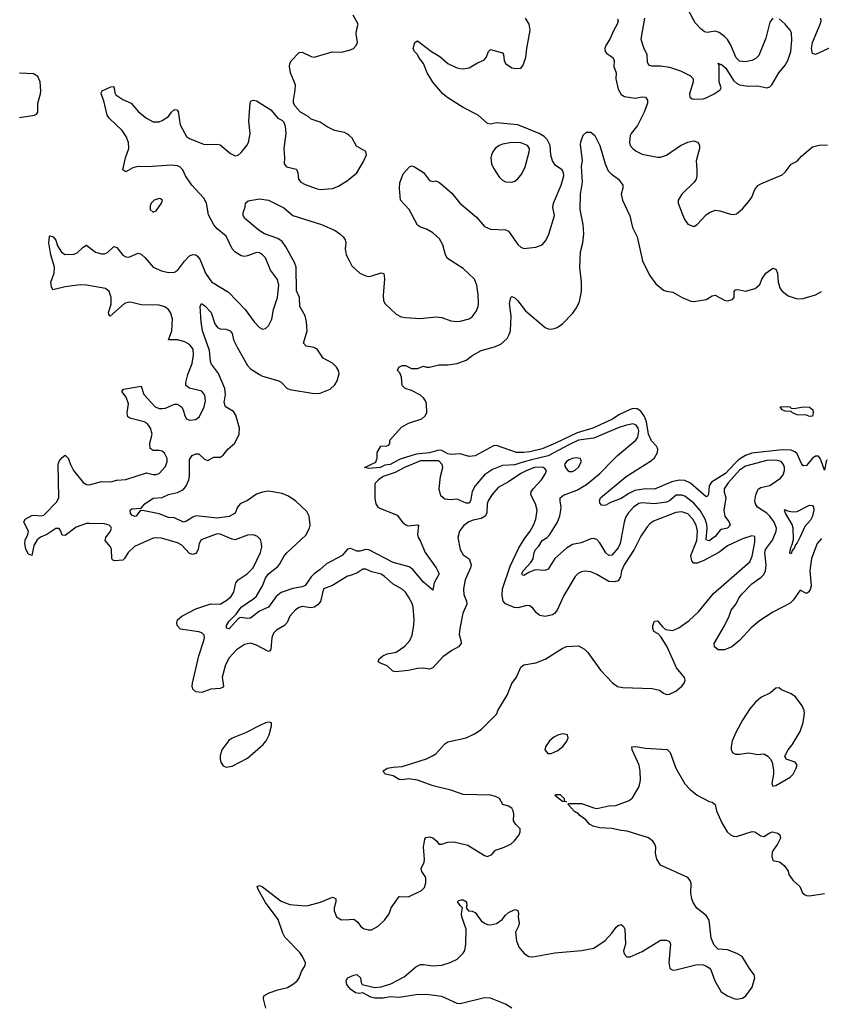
# Model space of a CAD drawing. Header units: inches. Extents: x 1603819 to 1745079, y 385938 to 533966.
# Tile 16 of 256: x 1617831 to 1623108, y 396415 to 402899. Entities that reach past the tile are written whole.
import ezdxf

# ---------------------------------------------------------------- set-up
doc = ezdxf.new("R2010")
doc.units = ezdxf.units.IN
doc.header["$MEASUREMENT"] = 0
for name, color, linetype in [('B6319', 7, 'Continuous'), ('B6329', 7, 'Continuous'), ('B6410', 7, 'Continuous'), ('B6420', 7, 'Continuous')]:
    doc.layers.add(name, color=color, linetype=linetype)

msp = doc.modelspace()

# ---------------------------------------------------------------- linework, layer by layer
at = {"layer": 'B6319', "color": 5}
for points, elevation in [([(1620000, 399236.8), (1619990, 399233.5), (1619890, 399173), (1619832, 399150), (1619811.3, 399068.7), (1619793.5, 399046.5), (1619770, 399031.3), (1619750, 399026.3), (1619690, 399035), (1619670, 399028.7), (1619647, 399013), (1619608.8, 398971.2), (1619591.2, 398930), (1619574.6, 398910), (1619521, 398879), (1619501.6, 398858.4), (1619491.8, 398828.2), (1619485.3, 398754.7), (1619477.8, 398742.2), (1619470, 398738.3), (1619390, 398780.2), (1619350, 398793.6), (1619310, 398784), (1619259.1, 398750), (1619210, 398697.2), (1619186.8, 398650), (1619163.5, 398570), (1619173.7, 398510), (1619170, 398503.7), (1619150, 398494.3), (1619090, 398490.8), (1619030, 398468.1), (1618990, 398472.8), (1618971.4, 398490), (1618966.9, 398510), (1618969.3, 398530), (1619009.8, 398710), (1619043.8, 398810), (1619048.5, 398830), (1619045.8, 398845.8), (1619030, 398860.9), (1619010, 398868.6), (1618890, 398884.7), (1618868.8, 398910), (1618864.8, 398930), (1618870, 398947.3), (1618898.7, 398970), (1618990, 399019.4), (1619090, 399051.9), (1619150, 399050.2), (1619190, 399073.5), (1619221.2, 399098.8), (1619241.6, 399130), (1619254.9, 399190), (1619260.8, 399199.2), (1619270, 399210.1), (1619328.7, 399250), (1619368.1, 399290), (1619415.9, 399390), (1619424.7, 399424.7), (1619423.5, 399450), (1619415.3, 399475.3), (1619396.6, 399496.6), (1619370, 399507.6), (1619330, 399505.4), (1619250, 399474.6), (1619230, 399477.6), (1619151.6, 399511.6), (1619130, 399513.6), (1619026.6, 399473.4), (1619012.7, 399450), (1619006, 399410), (1618996.1, 399390), (1618990, 399383.4), (1618970, 399378.1), (1618950, 399384.7), (1618898.1, 399438.1), (1618870, 399454.7), (1618764.2, 399484.2), (1618730, 399487.5), (1618710, 399484.7), (1618586.9, 399430), (1618546.2, 399390), (1618521.3, 399350), (1618510, 399340.3), (1618454.9, 399334.9), (1618441.4, 399341.4), (1618437.2, 399350), (1618434.6, 399410), (1618428.4, 399428.4), (1618394.4, 399470), (1618397.7, 399490), (1618429.8, 399530), (1618435, 399550), (1618430, 399559.7), (1618420.5, 399570), (1618390, 399578.5), (1618290, 399582.4), (1618270, 399580.7), (1618202.9, 399557.1), (1618130, 399502.9), (1618110, 399504.7), (1618102.9, 399530), (1618090, 399547.4), (1618070, 399549.1), (1618010.3, 399509.7), (1617968.4, 399491.6), (1617946.2, 399473.8), (1617923.1, 399436.9), (1617910, 399369.7), (1617890, 399380.4), (1617871.8, 399411.8), (1617865.2, 399450), (1617867.4, 399472.6), (1617885.6, 399510), (1617889.6, 399530), (1617858.4, 399590), (1617867.6, 399610), (1617910, 399633.5), (1617930, 399637.3), (1617970, 399631.2), (1617990, 399636.1), (1618076.5, 399723.5), (1618088.3, 399751.7), (1618083.7, 399970), (1618090, 399991.8), (1618096.8, 400000)], 380), ([(1618153.9, 400000), (1618164.6, 399970), (1618186.3, 399930), (1618250, 399851.3), (1618270, 399837.7), (1618290, 399836.1), (1618370, 399858), (1618430, 399855.5), (1618470, 399866.7), (1618530, 399870.8), (1618665.2, 399914.8), (1618710, 399903.5), (1618730, 399903.2), (1618750, 399911.4), (1618790, 399955.8), (1618802.4, 399990), (1618801.8, 400000)], 380), ([(1620000, 399414.6), (1619990, 399413.3), (1619954.6, 399370), (1619850, 399315.7), (1619810, 399277.7), (1619769.7, 399250.3), (1619749.4, 399230.6), (1619710, 399173.6), (1619690, 399165), (1619630, 399154.3), (1619553.1, 399126.9), (1619519.7, 399100.3), (1619470, 399029.8), (1619410, 399004.5), (1619350, 398958.3), (1619330, 398956.4), (1619290, 398963.1), (1619280.4, 398959.6), (1619267.7, 398952.3), (1619210, 398888.3), (1619192.9, 398892.9), (1619191.8, 398910), (1619210, 398938.3), (1619256.4, 398983.6), (1619290, 399031.4), (1619373, 399087), (1619390, 399103.6), (1619429, 399171), (1619450, 399221.8), (1619470, 399249.3), (1619530, 399298), (1619544.4, 399315.6), (1619570, 399363.7), (1619590, 399387.6), (1619715.4, 399504.6), (1619738.6, 399550), (1619743.4, 399570), (1619737.5, 399630), (1619721.3, 399661.3), (1619649, 399729), (1619600.9, 399760.9), (1619559, 399779), (1619470, 399795.3), (1619430, 399788.1), (1619390, 399774.2), (1619330, 399732.4), (1619283.1, 399710), (1619264.9, 399690), (1619248.9, 399650), (1619210, 399626.5), (1619130, 399616.7), (1618990, 399631.6), (1618970, 399623.5), (1618930, 399596.5), (1618910, 399590.8), (1618850, 399618.3), (1618810, 399621.6), (1618750, 399645.6), (1618650, 399665.1), (1618630, 399666), (1618619.8, 399660.2), (1618597.3, 399630), (1618590, 399626.6), (1618570, 399635.3), (1618561.2, 399650), (1618559, 399670), (1618570, 399677.3), (1618630, 399682), (1618655.1, 399710), (1618710, 399748.4), (1618770, 399751.8), (1618810, 399772.9), (1618870, 399786), (1618910, 399804.6), (1618927.2, 399830), (1618944, 399870), (1618948.4, 399891.6), (1618950, 400000)], 360), ([(1619058, 400000), (1619070, 399996.4), (1619076.4, 400000)], 360), ([(1619451.8, 396390), (1619435.1, 396450), (1619439.3, 396470), (1619473.2, 396490), (1619530, 396511.3), (1619595.2, 396524.8), (1619634, 396550), (1619657.6, 396570), (1619670.8, 396589.2), (1619685.7, 396630), (1619709.7, 396670), (1619712.2, 396687.8), (1619693.1, 396730), (1619675.6, 396755.6), (1619577.4, 396857.4), (1619563.5, 396883.5), (1619533.1, 396973.1), (1619450, 397084.5), (1619400.4, 397170), (1619394, 397190), (1619410, 397197.1), (1619430, 397188.7), (1619553.3, 397093.3), (1619610, 397072.3), (1619710, 397062.8), (1619730, 397065.4), (1619811.7, 397088.3), (1619890, 397119.5), (1619898, 397118), (1619912, 397110), (1619913.1, 397090), (1619900.3, 397050), (1619901.3, 397030), (1619916.3, 396990), (1619950, 396970.4), (1620000, 396973.6)], 380), ([(1620000, 396525.6), (1619985.6, 396545.6), (1619979.8, 396570), (1619989.9, 396590.1), (1620000, 396594.6)], 360)]:
    msp.add_lwpolyline(points, dxfattribs=dict(at, elevation=elevation))
at = {"layer": 'B6319', "color": 5, "elevation": 420}
msp.add_lwpolyline([(1619472.7, 398272.7), (1619450, 398267.6), (1619411.4, 398251.4), (1619318, 398202), (1619230, 398167.2), (1619208.8, 398151.2), (1619162.4, 398090), (1619150.3, 398050.3), (1619150.3, 398030), (1619155.3, 398010), (1619170, 397985.5), (1619190, 397977.1), (1619230, 397983.8), (1619330, 398035.5), (1619434.1, 398125.9), (1619453, 398150), (1619473.3, 398190), (1619489.3, 398249.3), (1619488.9, 398268.9)], close=True, dxfattribs=at)
at = {"layer": 'B6329', "color": 5}
for points, elevation in [([(1621201.1, 400000), (1621135.9, 399984.1), (1621090, 399967), (1621010, 399962.5), (1620943.6, 399936.4), (1620890, 399902), (1620829.3, 399830), (1620810, 399791.6), (1620798.4, 399730), (1620790, 399715.6), (1620770, 399714.5), (1620710, 399741.5), (1620670, 399736.8), (1620630, 399742.1), (1620603.6, 399763.6), (1620591.6, 399810), (1620600.7, 399890), (1620616.8, 399950), (1620612.2, 399970), (1620590, 399993.3), (1620470, 399993.4), (1620363.9, 399950), (1620302.7, 399917.3), (1620225, 399890), (1620192.2, 399870), (1620173, 399850), (1620170, 399840.9), (1620168.4, 399748.4), (1620174.9, 399710), (1620188.8, 399690), (1620202.2, 399682.2), (1620315.7, 399635.7), (1620351.1, 399591.1), (1620372.4, 399572.4), (1620390, 399566.3), (1620450, 399573.4), (1620455.5, 399570), (1620450.3, 399510), (1620454.9, 399490), (1620468.4, 399468.4), (1620500.2, 399390), (1620573.4, 399290), (1620593, 399250), (1620560.5, 399190), (1620550, 399142), (1620490, 399195.8), (1620418.7, 399278.7), (1620395.2, 399295.2), (1620290, 399325.5), (1620130, 399408.7), (1620110, 399409.9), (1620070, 399399), (1620050, 399398.5), (1620010, 399415.9), (1620000, 399414.6)], 360), ([(1620326.6, 400000), (1620270.6, 399970), (1620234.8, 399965.2), (1620204.7, 399950), (1620130, 399943.6), (1620102, 399950), (1620174.8, 399985.2), (1620181, 400000)], 340), ([(1623110, 399483.2), (1623082.1, 399450), (1623042.8, 399350), (1623033.2, 399270), (1623042, 399170), (1623034.1, 399145.9), (1623023, 399130), (1623010, 399120.5), (1622970, 399142), (1622922.5, 399077.5), (1622902.6, 399057.4), (1622790, 398997.9), (1622700.5, 398939.5), (1622646.1, 398893.9), (1622570, 398811.3), (1622519.1, 398770), (1622470.2, 398749.8), (1622429.3, 398750), (1622405.1, 398770), (1622402.9, 398790), (1622471.5, 398908.5), (1622501.5, 398970), (1622514.7, 399010), (1622548.5, 399051.5), (1622565.8, 399090), (1622584.1, 399115.9), (1622650, 399184.7), (1622712.7, 399227.3), (1622730, 399246.5), (1622741.2, 399270), (1622745.7, 399310), (1622737.6, 399390), (1622741.8, 399410), (1622787.5, 399472.5), (1622810.5, 399530), (1622812.7, 399550), (1622797.9, 399590), (1622770, 399629.9), (1622750, 399649.9), (1622688.8, 399688.8), (1622674.4, 399710), (1622670.5, 399730), (1622677.8, 399770), (1622693.6, 399806.4), (1622710, 399817.7), (1622770, 399830.9), (1622840, 399880), (1622858, 399902), (1622866.6, 399930), (1622866.4, 399950), (1622859.3, 399970), (1622844.7, 399990), (1622810, 399998.7), (1622750, 399995.4), (1622610, 399959), (1622570, 399931.6), (1622494.8, 399850), (1622469.5, 399810), (1622469.5, 399790), (1622479.7, 399750), (1622465.7, 399670), (1622473.5, 399630), (1622501.4, 399590), (1622508.4, 399570), (1622491.8, 399550), (1622450, 399542.2), (1622442.9, 399537.1), (1622410, 399496.2), (1622370, 399466.9), (1622351.5, 399471.5), (1622350, 399476), (1622356.6, 399550), (1622354, 399574), (1622343.3, 399610), (1622310, 399667.6), (1622270, 399715), (1622210, 399760.5), (1622190, 399768.6), (1622152, 399768), (1622108.8, 399731.2), (1622090, 399722.5), (1622010, 399711.6), (1621930, 399717), (1621907.9, 399712.1), (1621872.2, 399690), (1621837.3, 399650), (1621819.6, 399620.4), (1621809.6, 399590.4), (1621784.1, 399450), (1621770, 399421.4), (1621730, 399373.3), (1621710, 399369.8), (1621690, 399387.4), (1621650, 399455.1), (1621630, 399475.8), (1621610, 399481.6), (1621590, 399481.1), (1621527, 399453), (1621470, 399442), (1621430, 399419.2), (1621355.1, 399350), (1621310, 399280.3), (1621290, 399272.7), (1621224.2, 399275.8), (1621181.8, 399258.2), (1621150, 399238.3), (1621141.6, 399241.6), (1621136.3, 399250), (1621145.8, 399270), (1621195.8, 399324.2), (1621210.9, 399349.1), (1621217.2, 399390), (1621226.9, 399410), (1621248.2, 399431.8), (1621269.6, 399470.4), (1621302.7, 399490), (1621322, 399510), (1621372.5, 399590), (1621387.5, 399632.5), (1621393.5, 399666.5), (1621395.8, 399690), (1621388.5, 399730), (1621389.9, 399750.1), (1621411.7, 399768.3), (1621499.7, 399800.3), (1621561.8, 399838.2), (1621649.4, 399910.6), (1621737.4, 400000)], 360), ([(1621449, 400000), (1621430.7, 399990), (1621417.3, 399970), (1621424, 399950), (1621438.8, 399930), (1621450, 399923), (1621470, 399924.9), (1621490, 399934.4), (1621510, 399953.4), (1621529.3, 399990), (1621525.7, 400000)], 380), ([(1622564.3, 400000), (1622540.6, 399979.4), (1622478.7, 399910), (1622385.8, 399854.2), (1622370.6, 399830), (1622366.1, 399773.9), (1622358.7, 399761.3), (1622350, 399756.4), (1622246.3, 399846.3), (1622210, 399864.6), (1622172.7, 399867.3), (1622124.1, 399855.9), (1622010, 399807.4), (1621950, 399810.4), (1621881.1, 399798.8), (1621841.1, 399778.8), (1621790, 399745.2), (1621720.7, 399719.3), (1621690, 399702.9), (1621670, 399699.3), (1621662, 399702), (1621650, 399718), (1621647.8, 399730), (1621654.5, 399750), (1621822.7, 399890), (1621990, 399995.2), (1621995.3, 400000)], 340), ([(1623040.5, 400000), (1623010, 399962.9), (1622990, 399960.3), (1622977.1, 399977.1), (1622967.2, 400000)], 340), ([(1623143.9, 400000), (1623140.7, 399990), (1623130, 399932.3), (1623105.2, 400000)], 340), ([(1620000, 396973.6), (1620030, 396975.5), (1620056.7, 396956.7), (1620074.8, 396930), (1620094, 396914), (1620124.4, 396904.4), (1620146.4, 396906.4), (1620190, 396930.4), (1620231.6, 396970), (1620262.9, 397010), (1620277.4, 397050), (1620330, 397125.5), (1620390, 397121.6), (1620475.9, 397164.1), (1620496.3, 397183.7), (1620504.7, 397215.3), (1620504, 397250), (1620477.7, 397290), (1620474.5, 397310), (1620493.3, 397350), (1620496.9, 397370), (1620489.8, 397450), (1620498.2, 397501.8), (1620505.5, 397514.5), (1620530, 397517.1), (1620551.9, 397511.9), (1620577.4, 397490), (1620590.3, 397470.3), (1620610, 397469), (1620650, 397482), (1620690, 397485.8), (1620782, 397462), (1620890, 397394.8), (1620910, 397388), (1620938.9, 397401.1), (1620964, 397430), (1621010, 397444.9), (1621064.5, 397470), (1621087, 397490), (1621119.5, 397530), (1621126.6, 397550), (1621126, 397570), (1621098, 397598), (1621082.7, 397622.7), (1621084.4, 397670), (1621079.8, 397690), (1621070, 397706.3), (1621050, 397719.7), (1621011.8, 397731.8), (1620990, 397770.9), (1620963.3, 397783.3), (1620930, 397791.3), (1620750, 397795.8), (1620670, 397824.1), (1620552.9, 397852.9), (1620449.2, 397890), (1620390, 397899), (1620350, 397894.2), (1620330, 397896.5), (1620290, 397918.5), (1620239, 397930), (1620220.9, 397950), (1620249.2, 397970), (1620290, 397977.3), (1620350, 397980.3), (1620510, 398032.4), (1620549.7, 398050.4), (1620570, 398064.9), (1620630, 398130.8), (1620650, 398144), (1620769.6, 398170.4), (1620824.4, 398195.6), (1620870, 398225.5), (1620971.6, 398328.4), (1620978, 398350), (1621039.6, 398450), (1621071.4, 398528.6), (1621102, 398570), (1621130, 398636), (1621150, 398650.8), (1621230, 398664), (1621290, 398687.7), (1621402, 398758), (1621430, 398770.5), (1621510, 398774.9), (1621550, 398752.7), (1621571.2, 398731.2), (1621655.6, 398615.6), (1621733, 398533), (1621767.4, 398507.4), (1621802.3, 398502.3), (1621995.1, 398495.1), (1622043.9, 398483.9), (1622070, 398464), (1622090, 398455.5), (1622110, 398457.6), (1622150, 398478), (1622189.6, 398510), (1622205.6, 398530), (1622211.8, 398550), (1622207.3, 398567.3), (1622155.1, 398630), (1622094, 398770), (1622053.3, 398833.3), (1622034.2, 398854.2), (1622006.6, 398870), (1621998.6, 398890), (1622000.2, 398910), (1622010, 398938), (1622030, 398941.3), (1622061.8, 398901.8), (1622083.2, 398883.2), (1622130, 398876.3), (1622170, 398894.6), (1622237.5, 398942.5), (1622299.5, 399000.5), (1622399.4, 399120.6), (1622637.8, 399330), (1622653.2, 399366.8), (1622670, 399458), (1622670, 399496), (1622650, 399499.7), (1622590, 399479.3), (1622490, 399433.5), (1622432.8, 399390), (1622330, 399335.2), (1622290, 399320.7), (1622270, 399320.6), (1622255.2, 399335.2), (1622249.9, 399370), (1622287.9, 399470), (1622293.3, 399530), (1622285.3, 399570), (1622263.2, 399610), (1622230, 399644.5), (1622190, 399657.6), (1622150, 399652.8), (1622004.1, 399595.9), (1621980.1, 399579.9), (1621960.9, 399559.1), (1621921, 399499), (1621875.3, 399410), (1621810, 399308.7), (1621793.7, 399270), (1621786.1, 399230), (1621770, 399202.7), (1621750, 399196.5), (1621710, 399200.2), (1621630, 399245.7), (1621590, 399263.2), (1621553.4, 399266.6), (1621530, 399262.6), (1621508, 399252), (1621487, 399232.9), (1621412.9, 399107.1), (1621370, 399011.5), (1621352, 398987.9), (1621339.7, 398980.3), (1621290, 398969.6), (1621255.8, 398975.8), (1621233.3, 398993.3), (1621210, 399023.7), (1621190, 399038.4), (1621170, 399040.5), (1621110, 399026.9), (1621087.3, 399027.3), (1621030, 399053), (1621014.3, 399070), (1621006.7, 399106.7), (1621009.2, 399150), (1621060, 399300), (1621118, 399422), (1621156.3, 399483.7), (1621192.5, 399530), (1621214.5, 399570), (1621230, 399610.7), (1621238.5, 399670), (1621227.1, 399710), (1621196.2, 399770), (1621198.2, 399790), (1621210.7, 399810), (1621267.2, 399870), (1621292.6, 399910), (1621298.9, 399930), (1621286.3, 399946.3), (1621272.9, 399952.9), (1621221.1, 399950), (1621168.7, 399931.3), (1621130, 399910.8), (1621050, 399856.5), (1620980.8, 399819.2), (1620938.8, 399770), (1620915.7, 399730), (1620909.5, 399710), (1620905.3, 399650), (1620895.3, 399630), (1620870, 399613.8), (1620817.2, 399602.9), (1620788.2, 399591.8), (1620753.1, 399566.9), (1620725.6, 399530), (1620716.3, 399490), (1620731.4, 399410), (1620750, 399374.4), (1620790, 399348.5), (1620803.7, 399310), (1620799.8, 399290), (1620764.6, 399210), (1620752.6, 399150), (1620754.5, 399114.5), (1620773.4, 399070), (1620775.3, 399050), (1620748.7, 398990), (1620728.3, 398890), (1620725.2, 398850), (1620736, 398810), (1620736.5, 398790), (1620719.5, 398770), (1620675, 398745), (1620617.3, 398702.7), (1620550, 398629.8), (1620530, 398622), (1620490, 398629), (1620450, 398626.9), (1620390, 398612.9), (1620305, 398605), (1620288.4, 398608.4), (1620250, 398643.5), (1620210, 398658.3), (1620191.8, 398670), (1620198, 398690), (1620221.3, 398710), (1620250, 398722.3), (1620310, 398733.6), (1620366.1, 398773.8), (1620398.5, 398810), (1620414, 398846), (1620426.4, 398913.6), (1620428.9, 398950), (1620421.5, 399030), (1620413.9, 399053.9), (1620390, 399098.9), (1620369.9, 399129.9), (1620349.3, 399149.3), (1620290, 399181.7), (1620233.3, 399233.3), (1620210, 399246.8), (1620150, 399262.6), (1620110, 399280.8), (1620090, 399279.9), (1620050, 399253.4), (1620000, 399236.8)], 380), ([(1620000, 396594.6), (1620030, 396607.6), (1620050, 396610.2), (1620073.8, 396590), (1620078, 396558), (1620085.3, 396545.3), (1620170, 396525.9), (1620210.6, 396529.4), (1620274, 396550), (1620363.1, 396596.9), (1620439.1, 396660.9), (1620470, 396676.3), (1620490, 396678), (1620550, 396668.7), (1620610, 396673.7), (1620665.2, 396690), (1620710, 396713), (1620750, 396750.8), (1620760.7, 396770), (1620767.6, 396810), (1620771.2, 396910), (1620741.2, 396990), (1620739.2, 397010), (1620747, 397050), (1620730, 397065.1), (1620712.7, 397090), (1620721.3, 397098.7), (1620737, 397103), (1620750, 397102.4), (1620771.8, 397090), (1620774.6, 397065.4), (1620770.8, 397050), (1620784.7, 397030), (1620810, 397027.8), (1620830, 397019), (1620870, 396964.6), (1620890, 396948.7), (1620910, 396941.3), (1620930, 396938.4), (1620970, 396946.4), (1621007.5, 396972.5), (1621030, 397002.4), (1621050, 397019.5), (1621090, 397039.5), (1621110, 397033.4), (1621113.8, 397013.8), (1621111.6, 396990), (1621119.6, 396950), (1621115.3, 396930), (1621095.3, 396890), (1621102.6, 396830), (1621119.3, 396790), (1621152.4, 396750), (1621182.8, 396730), (1621210, 396728.5), (1621353.7, 396753.7), (1621530, 396768.7), (1621610, 396784.6), (1621685.9, 396834.1), (1621730, 396883), (1621757.1, 396922.9), (1621770, 396934.9), (1621790, 396939.5), (1621807, 396927), (1621814.4, 396910), (1621818.2, 396810), (1621806.7, 396766.7), (1621810, 396746.8), (1621827.4, 396727.4), (1621850, 396728.2), (1621930, 396761.7), (1622050, 396837.6), (1622090, 396838), (1622108.3, 396828.3), (1622115.8, 396810), (1622104.2, 396690), (1622111, 396650), (1622130, 396640.5), (1622150, 396641.3), (1622290, 396676.3), (1622330, 396674), (1622347.9, 396667.9), (1622370, 396654.8), (1622381.1, 396641.1), (1622407.7, 396570), (1622450, 396497.3), (1622490, 396470.6), (1622532.3, 396452.3), (1622550, 396448.2), (1622590, 396456.4), (1622612.3, 396470), (1622652.6, 396527.4), (1622671.5, 396590), (1622667.3, 396610), (1622635.6, 396650), (1622586.6, 396730), (1622553.2, 396750), (1622490, 396773.6), (1622430, 396779), (1622403.3, 396803.3), (1622382.9, 396850), (1622369.6, 396970), (1622350, 397000.7), (1622288.1, 397048.1), (1622265.6, 397085.6), (1622255.4, 397110), (1622248.5, 397150), (1622250.8, 397210), (1622245.1, 397230), (1622230, 397249.7), (1622050, 397331.5), (1622025.6, 397370), (1622016.4, 397410), (1622018.3, 397450), (1622012.4, 397470), (1621998.9, 397490), (1621970.6, 397510.6), (1621830, 397555.8), (1621790, 397558.7), (1621730, 397572.8), (1621650, 397577), (1621607.5, 397587.5), (1621581.6, 397601.6), (1621557.2, 397630), (1621518.3, 397658.3), (1621509.3, 397670), (1621484, 397684), (1621442.7, 397730), (1621443.2, 397736.8), (1621530, 397737.1), (1621610, 397707.8), (1621630, 397704.9), (1621710, 397721.3), (1621754.9, 397725.1), (1621842.7, 397757.3), (1621864.7, 397775.3), (1621909.6, 397850), (1621917.4, 397890), (1621916.9, 397950), (1621909.7, 397989.7), (1621863.7, 398090), (1621862, 398110), (1621886.6, 398113.4), (1621950, 398102), (1622093, 398093), (1622113.2, 398073.2), (1622150.6, 397970), (1622210, 397866.8), (1622244, 397830), (1622291.8, 397791.8), (1622370, 397750.6), (1622390, 397746.8), (1622410, 397731.3), (1622419.3, 397690), (1622453.1, 397610), (1622489.1, 397550), (1622510, 397530.3), (1622530, 397521.3), (1622550, 397519.6), (1622652.4, 397552.4), (1622671.3, 397551.3), (1622710, 397523.8), (1622730, 397520.5), (1622770, 397544.9), (1622788, 397550), (1622821.4, 397541.4), (1622836, 397530), (1622838.8, 397510), (1622820.7, 397470), (1622790.8, 397430), (1622785.3, 397414.7), (1622783.1, 397390), (1622790, 397362.8), (1622832.8, 397352.8), (1622864.7, 397330), (1622890, 397292), (1622894.8, 397270), (1622906.8, 397250), (1622922, 397230), (1622968, 397190), (1622984, 397150), (1622997.1, 397137.1), (1623010.4, 397130.4), (1623031.4, 397128.6), (1623130, 397143.7)], 360), ([(1621069.9, 396389.9), (1621030, 396415.3), (1620930, 396454.5), (1620890, 396458.2), (1620730, 396419.1), (1620710, 396421.1), (1620610, 396465.4), (1620510, 396478.5), (1620442.2, 396477.8), (1620330, 396458.8), (1620270, 396465.1), (1620224.2, 396455.8), (1620170, 396456.4), (1620142.8, 396462.9), (1620090, 396489.8), (1620066.3, 396486.3), (1620040.9, 396490), (1620010, 396511.6), (1620000, 396525.6)], 360)]:
    msp.add_lwpolyline(points, dxfattribs=dict(at, elevation=elevation))
for points, elevation in [([(1622910, 399380.9), (1622903.6, 399383.6), (1622902, 399390), (1622908.9, 399430), (1622917.4, 399442.6), (1622924.4, 399475.6), (1622923.2, 399550), (1622915.7, 399575.8), (1622872.6, 399650), (1622866.6, 399670), (1622870, 399672.9), (1622884.7, 399664.7), (1622919.2, 399659.2), (1622950, 399660.8), (1623030, 399701.1), (1623050, 399699.1), (1623057.5, 399690), (1623059.5, 399670), (1623051.2, 399630), (1623036.5, 399603.5), (1622999.4, 399560.6), (1622970, 399493.6), (1622950, 399454.5), (1622938.6, 399441.4), (1622930, 399416), (1622924.9, 399415.1), (1622917.1, 399402.9)], 340), ([(1622830, 398499.3), (1622810, 398498), (1622773.1, 398466.9), (1622710, 398436.2), (1622674.9, 398405.1), (1622638.7, 398361.3), (1622590, 398287), (1622547.4, 398210), (1622522.6, 398150), (1622514.9, 398110), (1622515.8, 398090), (1622525.5, 398070), (1622543, 398063), (1622570, 398062), (1622630.2, 398070.2), (1622690, 398060.4), (1622730, 398064), (1622756, 398050), (1622774.8, 398030), (1622784.9, 398010), (1622794, 397954), (1622794, 397930), (1622783, 397870), (1622790, 397851.3), (1622810, 397856), (1622902.7, 397910), (1622922, 397930), (1622943.7, 397970), (1622949, 397990), (1622935.3, 398010), (1622878, 398030), (1622868.7, 398050), (1622889.2, 398090), (1622916.9, 398123.1), (1622970, 398210.8), (1622989.8, 398270.2), (1622998, 398330), (1622995.5, 398350), (1622981.5, 398381.5), (1622939.3, 398439.3), (1622910, 398460.4), (1622845.2, 398485.2)], 380), ([(1621410, 398197.2), (1621378.8, 398190), (1621346.7, 398173.3), (1621319.1, 398150), (1621293.4, 398110), (1621288.2, 398090), (1621307.4, 398067.4), (1621330, 398067), (1621374.1, 398085.9), (1621410, 398114.9), (1621432.7, 398147.3), (1621442.4, 398170), (1621437, 398190)], 380), ([(1621430, 397749), (1621404, 397750), (1621354, 397790), (1621363.9, 397796.1), (1621390, 397795.6), (1621415.8, 397770), (1621416, 397756)], 360)]:
    msp.add_lwpolyline(points, close=True, dxfattribs=dict(at, elevation=elevation))
at = {"layer": 'B6410', "color": 5}
for points, elevation in [([(1620000, 402137.1), (1619990, 402146.2), (1619970, 402155.5), (1619902.7, 402170), (1619854.5, 402194.5), (1619810, 402224.5), (1619750, 402243.7), (1619730, 402260.9), (1619679, 402290), (1619644, 402330), (1619634, 402350), (1619633.2, 402370), (1619645.4, 402434.6), (1619647.3, 402470), (1619614.7, 402550), (1619607.4, 402590), (1619609.7, 402610), (1619620.5, 402630), (1619670, 402683.7), (1619690, 402684.9), (1619750, 402656.9), (1619770, 402652.6), (1619887.4, 402687.4), (1619950, 402686), (1620000, 402698.3)], 380), ([(1617830, 402255.3), (1617929.6, 402270.4), (1617942.5, 402277.5), (1617949.6, 402290.4), (1617951.4, 402350), (1617968.6, 402410), (1617969.7, 402430), (1617966.9, 402490), (1617950, 402525.1), (1617922.2, 402542.2), (1617830, 402548.2)], 420), ([(1618801.8, 400000), (1618801.2, 400010), (1618783.9, 400043.9), (1618770, 400056.8), (1618750, 400062.7), (1618710, 400062.1), (1618690, 400076.2), (1618687, 400110), (1618702.3, 400170), (1618691.4, 400210), (1618679.6, 400230), (1618670, 400240.2), (1618649.9, 400249.9), (1618555.7, 400275.7), (1618543.7, 400283.7), (1618539.6, 400310), (1618547.4, 400370), (1618532.5, 400412.5), (1618503.9, 400450), (1618515.1, 400465), (1618630, 400486.7), (1618649.2, 400430), (1618723.9, 400350), (1618750, 400339.2), (1618770, 400338.3), (1618790, 400342), (1618850, 400367.3), (1618870, 400367.5), (1618896.1, 400350), (1618906.7, 400330), (1618917.2, 400290), (1618930, 400270.3), (1618950, 400261.8), (1618990, 400266.7), (1619013.7, 400286.3), (1619045.3, 400350), (1619054.8, 400390), (1619050, 400426), (1619030, 400452.2), (1618950, 400473.7), (1618925.7, 400490), (1618925.6, 400510), (1618937.7, 400562.3), (1618965.5, 400634.5), (1618974.2, 400690), (1618972.3, 400730), (1618950, 400760.6), (1618918.5, 400778.5), (1618869, 400791), (1618809.9, 400789.9), (1618831.6, 400850), (1618837.1, 400930), (1618824.6, 400970), (1618811.7, 400991.7), (1618787.5, 401007.5), (1618750, 401020.2), (1618630, 401022.3), (1618570, 401037.6), (1618550, 401038.6), (1618521.3, 401030), (1618427.4, 400947.4), (1618418.3, 400958.3), (1618416.5, 400970), (1618434, 401026), (1618433.6, 401070), (1618419, 401110), (1618395.1, 401130), (1618270, 401150.4), (1618230, 401152.5), (1618130, 401139.8), (1618050, 401121.2), (1618039.5, 401139.5), (1618037, 401170), (1618057.7, 401230), (1618059.8, 401270), (1618035.5, 401350), (1618023.5, 401430), (1618027, 401473), (1618030, 401476.3), (1618052, 401470), (1618070, 401447.3), (1618079.6, 401410), (1618107.2, 401367.2), (1618130, 401352.4), (1618190, 401354.9), (1618210, 401364.9), (1618250, 401402), (1618270, 401413.4), (1618330, 401369.1), (1618370, 401356.5), (1618390, 401357.5), (1618410, 401365), (1618450, 401404.6), (1618470, 401399), (1618510, 401349.2), (1618530, 401337.1), (1618550, 401335.2), (1618610, 401361.8), (1618630, 401354.1), (1618658, 401330), (1618710, 401269.3), (1618765.2, 401245.2), (1618810, 401234.1), (1618850, 401236.6), (1618870, 401247.9), (1618916.1, 401310), (1618950, 401345), (1618970, 401353.1), (1618990.1, 401350.1), (1619001.9, 401341.9), (1619018.3, 401318.3), (1619054.2, 401230), (1619093.6, 401173.6), (1619205.2, 401105.2), (1619316, 400990), (1619374.6, 400910), (1619410, 400871.8), (1619430, 400860.3), (1619450, 400864.6), (1619470, 400883.7), (1619490, 400927.7), (1619501, 400990), (1619527.2, 401070), (1619537.4, 401150), (1619528.6, 401188.6), (1619482.9, 401250), (1619449.9, 401329.9), (1619430.5, 401350.5), (1619410, 401363.5), (1619390, 401366), (1619330, 401343.7), (1619310, 401340.6), (1619290, 401343.4), (1619247, 401370), (1619229.8, 401390), (1619190, 401474.7), (1619130, 401522.6), (1619109.2, 401549.2), (1619073.5, 401613.5), (1619060.6, 401690), (1619043.1, 401723.1), (1618963.6, 401810), (1618922.5, 401870), (1618905.2, 401910), (1618884.8, 401930), (1618870, 401936.2), (1618830, 401941), (1618670.5, 401930.5), (1618610, 401932), (1618576.9, 401923.1), (1618530, 401896.9), (1618510, 401909.6), (1618528, 401990), (1618549.8, 402050), (1618548.2, 402090), (1618530.9, 402130.9), (1618505.7, 402170), (1618420.3, 402250), (1618406.8, 402270), (1618386, 402366), (1618367.8, 402410), (1618370, 402422), (1618374, 402430), (1618430, 402458), (1618450, 402458.8), (1618457.3, 402417.3), (1618464.2, 402404.2), (1618510, 402373.4), (1618565.5, 402350), (1618612.8, 402292.8), (1618666.7, 402250), (1618710, 402226.5), (1618750, 402226), (1618770, 402234.3), (1618810, 402262.6), (1618829.9, 402290.1), (1618850, 402307), (1618866, 402306), (1618873.7, 402293.7), (1618886.9, 402206.9), (1618930.2, 402130), (1618950, 402116.8), (1619040.6, 402080.6), (1619070, 402076.4), (1619130, 402079.4), (1619150, 402074.3), (1619218.3, 402018.3), (1619250, 402002.7), (1619270, 402007.8), (1619290, 402025.5), (1619326.2, 402070), (1619336.6, 402090), (1619349.3, 402150), (1619340.2, 402230), (1619347.8, 402352.2), (1619355.1, 402364.9), (1619369.6, 402370.4), (1619390, 402366), (1619484.6, 402304.6), (1619530, 402250.8), (1619557.1, 402237.1), (1619570, 402224.7), (1619578.4, 402198.4), (1619582.4, 402150), (1619569.1, 402050), (1619574, 401990), (1619571.7, 401950), (1619588.2, 401930), (1619653.9, 401913.9), (1619662.9, 401890), (1619666, 401850), (1619680.9, 401830), (1619710, 401813.8), (1619790, 401785), (1619810, 401781.5), (1619890, 401786.9), (1619930, 401803.6), (1619995.2, 401844.8), (1620000, 401848.9)], 380), ([(1619076.4, 400000), (1619110, 400018.9), (1619150, 400018.7), (1619170, 400030.3), (1619202, 400070), (1619247.2, 400110), (1619275.4, 400170), (1619278.8, 400210), (1619254.3, 400294.3), (1619238.4, 400318.4), (1619185.4, 400350), (1619177.2, 400377.2), (1619185.2, 400430), (1619181.1, 400470), (1619140.8, 400570), (1619093.3, 400630), (1619087.5, 400647.5), (1619080.2, 400720.2), (1619034.7, 400850), (1619025.1, 400910), (1619019, 401010), (1619028, 401030), (1619050, 401014), (1619092.4, 400970), (1619116.4, 400896.4), (1619132.7, 400872.7), (1619150, 400862.4), (1619190, 400861.7), (1619217.6, 400850), (1619230, 400833), (1619239.7, 400790), (1619262, 400742), (1619330, 400622.4), (1619350, 400599.5), (1619410, 400562), (1619430, 400552), (1619530, 400524), (1619551.7, 400511.7), (1619590, 400472.2), (1619610, 400464.9), (1619770, 400438.4), (1619810, 400440.4), (1619874.1, 400465.8), (1619906.2, 400493.8), (1619920.1, 400519.9), (1619933.3, 400570), (1619929.7, 400590), (1619916.9, 400610), (1619890, 400638.2), (1619829.9, 400669.9), (1619790.5, 400730.5), (1619770, 400739.8), (1619716, 400750), (1619699.2, 400770), (1619722.7, 400850), (1619719.7, 400910), (1619709.7, 400950), (1619676.1, 401010), (1619673.3, 401070), (1619654.2, 401114.2), (1619651.1, 401270), (1619640.6, 401300.6), (1619583.7, 401403.7), (1619558.7, 401438.7), (1619530, 401457.6), (1619441.6, 401490), (1619407.3, 401510), (1619313.2, 401590), (1619302.7, 401610), (1619302, 401630), (1619314.6, 401665.4), (1619318, 401690), (1619334.6, 401705.4), (1619410, 401718.8), (1619470, 401710.5), (1619570, 401659.3), (1619630.3, 401610.3), (1619817.3, 401550), (1619907.3, 401510), (1619938.8, 401490), (1619960.7, 401470), (1619973.4, 401450), (1619977.1, 401430), (1619974, 401390), (1619980.4, 401350), (1620000, 401313.3)], 360), ([(1618096.8, 400000), (1618110, 400015.8), (1618130, 400030.6), (1618150, 400011), (1618153.9, 400000)], 380), ([(1618950, 400000), (1618950, 400002), (1618966.6, 400030), (1618990, 400040.3), (1619010, 400041.1), (1619050, 400002.4), (1619058, 400000)], 360)]:
    msp.add_lwpolyline(points, dxfattribs=dict(at, elevation=elevation))
at = {"layer": 'B6410', "color": 5, "elevation": 420}
msp.add_lwpolyline([(1618750, 401721.6), (1618715.5, 401710), (1618697, 401690), (1618690, 401673.2), (1618690.7, 401650), (1618710, 401630.7), (1618730, 401640.7), (1618765.1, 401690), (1618771.5, 401710), (1618758.9, 401718.9)], close=True, dxfattribs=at)
at = {"layer": 'B6420', "color": 5}
for points, elevation in [([(1622790, 402909.6), (1622770, 402882.7), (1622743.2, 402776.8), (1622696.5, 402663.5), (1622676.5, 402643.5), (1622650, 402631.6), (1622610, 402622.7), (1622570, 402626), (1622547.7, 402647.7), (1622510, 402735.1), (1622490, 402769.4), (1622470, 402789.4), (1622435.8, 402815.8), (1622410, 402823.6), (1622355.9, 402815.9), (1622339.1, 402819.1), (1622316.6, 402836.6), (1622278.6, 402878.6), (1622187.6, 403047.6)], 380), ([(1620000, 402698.3), (1620001.3, 402698.7), (1620029.6, 402710.4), (1620046.6, 402730), (1620055.1, 402750), (1620047.1, 402807.1), (1620048.5, 402828.4), (1620059.2, 402870), (1620027.4, 402930)], 380), ([(1620000, 401313.3), (1620018.6, 401278.6), (1620070, 401230.5), (1620110, 401212.2), (1620130, 401208.8), (1620150, 401211.8), (1620210, 401232.4), (1620227.9, 401227.9), (1620231.7, 401191.7), (1620222.9, 401082.9), (1620226.4, 401050), (1620235.8, 401030), (1620310, 400959.5), (1620342.8, 400942.8), (1620370, 400937), (1620470.4, 400930.4), (1620570, 400942.8), (1620610, 400938), (1620670, 400917), (1620710, 400912.2), (1620730, 400914.4), (1620790, 400928.2), (1620810, 400942), (1620838.5, 400981.5), (1620849.7, 401010), (1620851, 401030), (1620848.9, 401090), (1620840.2, 401150), (1620824.8, 401190), (1620750, 401260.5), (1620647.1, 401327.1), (1620634.5, 401350), (1620617, 401417.1), (1620595.8, 401455.8), (1620550, 401495.9), (1620510, 401518.8), (1620470, 401532.6), (1620450, 401546.3), (1620394, 401650), (1620337, 401710), (1620331.2, 401790), (1620334.3, 401825.7), (1620355.1, 401884.9), (1620398, 401930), (1620410, 401936), (1620430, 401930.8), (1620490, 401892.7), (1620530, 401840.5), (1620550, 401833.4), (1620570, 401838.4), (1620590, 401830.3), (1620610, 401814.9), (1620675.8, 401755.8), (1620728.8, 401690), (1620837.7, 401597.7), (1620890, 401538.3), (1620930, 401520.8), (1621030, 401514.9), (1621050, 401507), (1621110, 401418), (1621130, 401401.6), (1621150, 401392.7), (1621230, 401400.7), (1621270, 401417.3), (1621294.5, 401445.5), (1621313.7, 401486.3), (1621351.7, 401610), (1621341.8, 401661.7), (1621344.7, 401690), (1621395.4, 401810), (1621412.8, 401870), (1621412.2, 401890), (1621402.7, 401910), (1621359, 401939), (1621338.9, 401970), (1621328, 402008), (1621323, 402070), (1621304.1, 402110), (1621284.2, 402130), (1621250.3, 402150.3), (1621110, 402207.7), (1620970, 402220.3), (1620930, 402212), (1620910, 402215.6), (1620850, 402269.8), (1620750, 402320.9), (1620650, 402384.1), (1620617.6, 402410), (1620550, 402487.1), (1620514, 402550), (1620489.6, 402610), (1620458.7, 402650), (1620450, 402669.2), (1620429.2, 402690), (1620422, 402710), (1620431.9, 402748.1), (1620450, 402759.1), (1620542.4, 402690), (1620597.5, 402657.5), (1620650, 402610.4), (1620705.3, 402585.3), (1620730, 402578.9), (1620750, 402576.5), (1620790, 402582), (1620844.7, 402615.3), (1620887.1, 402632.9), (1620901.3, 402650), (1620916.3, 402690), (1620930, 402702.6), (1621010, 402681.6), (1621016.5, 402670), (1621020.3, 402630), (1621028.7, 402610), (1621070, 402582.4), (1621097.3, 402577.3), (1621130, 402580.3), (1621143.5, 402596.5), (1621163.1, 402650), (1621169.6, 402710), (1621191.7, 402830), (1621185.3, 402870), (1621160.5, 402910)], 360), ([(1621765.9, 402905.8), (1621770.3, 402890), (1621765.3, 402870), (1621741.5, 402830), (1621715.5, 402770), (1621690.2, 402730), (1621684, 402710), (1621686.3, 402690), (1621696.1, 402676.1), (1621735.3, 402650), (1621745.2, 402630), (1621742.7, 402590), (1621756.8, 402550), (1621756.3, 402510), (1621770, 402442), (1621790, 402407.2), (1621812.4, 402392.4), (1621882.4, 402382.4), (1621930, 402392.2), (1621950, 402388.9), (1621964.7, 402370), (1621964.5, 402350), (1621942.2, 402290), (1621897.5, 402202.5), (1621855.6, 402150), (1621850, 402136), (1621846.2, 402090), (1621850.3, 402070), (1621867.2, 402050), (1621890, 402032.9), (1621930, 402014), (1622030, 401994.6), (1622050, 401994.6), (1622090, 402007.2), (1622182, 402070), (1622230, 402092), (1622270, 402100.7), (1622293, 402093), (1622301.4, 402081.4), (1622306.8, 402070), (1622305.5, 402050), (1622283.6, 401970), (1622288.5, 401910), (1622288.5, 401870), (1622283.8, 401850), (1622271.7, 401828.3), (1622191, 401750), (1622166.8, 401710), (1622166.8, 401690), (1622195.3, 401615.3), (1622210, 401582), (1622230, 401552), (1622270, 401538), (1622290, 401551.3), (1622350, 401613.4), (1622371.3, 401628.7), (1622410, 401645.5), (1622440.9, 401640.9), (1622510, 401618), (1622530, 401615.5), (1622550, 401620.5), (1622590, 401653.4), (1622630, 401700.7), (1622650, 401731), (1622670, 401781), (1622690, 401806.8), (1622710, 401819.1), (1622850, 401877.3), (1622870, 401894.8), (1622910, 401947.3), (1622950, 401966.8), (1622978.9, 402001.1), (1623050, 402062), (1623094, 402074), (1623150, 402074.8)], 360), ([(1621945.4, 402910), (1621921.2, 402770), (1621937, 402717), (1621959.1, 402670), (1621962, 402622), (1621970, 402602.4), (1621990, 402594.6), (1622050, 402596.1), (1622110, 402586.9), (1622181.8, 402561.8), (1622246.8, 402530), (1622264, 402510), (1622264.9, 402490), (1622241, 402410), (1622242, 402390), (1622258, 402378), (1622270, 402376), (1622330, 402378.8), (1622350, 402384.9), (1622402, 402410), (1622442.7, 402437.3), (1622449.2, 402450), (1622436.2, 402490), (1622435.3, 402595.3), (1622430, 402614), (1622444.7, 402604.7), (1622450, 402606.8), (1622480.3, 402580.3), (1622530, 402498), (1622550, 402480.4), (1622570, 402470.4), (1622630, 402462), (1622690, 402463.1), (1622750, 402450.6), (1622770, 402457.3), (1622782.7, 402470), (1622829.6, 402550.4), (1622870, 402600.7), (1622887.6, 402630), (1622907.8, 402690), (1622915.4, 402764.6), (1622911.9, 402811.9), (1622903.6, 402830), (1622869.6, 402870), (1622830, 402905.1)], 380), ([(1623170, 402716), (1623070, 402669.7), (1623050, 402676), (1623044.7, 402710), (1623049.9, 402750), (1623101.1, 402870), (1623106.4, 402890), (1623105.3, 402910)], 360), ([(1620000, 401848.9), (1620050, 401890.4), (1620095, 401965), (1620113.1, 402010), (1620110.7, 402030.7), (1620047.4, 402067.4), (1620019.4, 402119.4), (1620000, 402137.1)], 380), ([(1620181, 400000), (1620185.2, 400010), (1620184, 400050), (1620208, 400090), (1620247.3, 400092.7), (1620262, 400098), (1620268, 400112), (1620268.7, 400130), (1620344.9, 400215.1), (1620390, 400241.6), (1620479, 400270), (1620501.2, 400290), (1620512.3, 400310), (1620509.3, 400370), (1620502.7, 400390), (1620489.2, 400410), (1620470, 400426), (1620410, 400457.2), (1620368.7, 400470), (1620349, 400490), (1620345.6, 400545.6), (1620334, 400574), (1620318, 400590), (1620326, 400610), (1620350, 400622), (1620370, 400622), (1620410, 400602), (1620450, 400602), (1620490, 400618), (1620510, 400611.3), (1620530, 400611), (1620590, 400626.8), (1620650, 400626.8), (1620710, 400634.8), (1620770, 400656), (1620814, 400690), (1620870, 400721.6), (1620955.8, 400744.2), (1620997.7, 400762.3), (1621039.7, 400800.3), (1621054.5, 400825.5), (1621061.6, 400850), (1621065.8, 400945.8), (1621056.2, 401030), (1621064, 401070), (1621070, 401076), (1621090, 401066.8), (1621110, 401047.3), (1621162, 400982), (1621290, 400873), (1621310, 400863.8), (1621330, 400861.6), (1621350, 400865.5), (1621370, 400872.7), (1621404.2, 400895.8), (1621470, 400964.9), (1621497.7, 401002.3), (1621516.1, 401043.9), (1621529.9, 401110), (1621529.9, 401170), (1621518, 401270), (1621523.1, 401370), (1621538, 401430), (1621544.1, 401490), (1621540.4, 401550), (1621521.6, 401650), (1621523.5, 401750), (1621535.5, 401830), (1621530, 401934), (1621537, 401970), (1621523.6, 402076.4), (1621525.1, 402094.9), (1621540.7, 402139.3), (1621561.6, 402158.4), (1621590, 402159.3), (1621616.9, 402136.9), (1621650.2, 402070.2), (1621685.3, 401950), (1621704.8, 401904.8), (1621724, 401884), (1621774, 401850), (1621800.7, 401810), (1621800.7, 401790), (1621790.6, 401750), (1621799.1, 401710), (1621847.5, 401607.5), (1621866, 401530), (1621895.3, 401470), (1621930.2, 401310.2), (1621977.1, 401217.1), (1622019.8, 401159.8), (1622070, 401118.8), (1622090, 401110.7), (1622130, 401104), (1622191.3, 401070), (1622250, 401046), (1622270, 401044.4), (1622350, 401057.6), (1622390, 401081.3), (1622410, 401084.4), (1622470, 401052.7), (1622491.5, 401048.5), (1622524.1, 401055.9), (1622533.6, 401070), (1622534, 401110), (1622542, 401118), (1622550, 401122), (1622570, 401120.3), (1622610, 401110.4), (1622674, 401130), (1622704.2, 401155.8), (1622716.9, 401190), (1622742.7, 401230), (1622790, 401262), (1622810, 401256), (1622818.9, 401230), (1622823.6, 401170), (1622838, 401130), (1622850, 401110.5), (1622890, 401080.5), (1622950, 401061.6), (1622990, 401063.1), (1623070, 401086.7), (1623109.3, 401110)], 340), ([(1621995.3, 400000), (1622010, 400013.6), (1622029.8, 400050), (1622033.2, 400070), (1622030, 400078), (1622024, 400090), (1621990, 400126.3), (1621970, 400169.8), (1621956.8, 400250), (1621945.3, 400285.3), (1621921.1, 400321.1), (1621896.3, 400336.3), (1621870, 400338.1), (1621850, 400331.8), (1621780.3, 400299.7), (1621730, 400265.5), (1621603.8, 400210), (1621501.4, 400178.6), (1621357.8, 400110), (1621270, 400073.9), (1621190, 400052.8), (1621148.2, 400048.2), (1621101.2, 400050), (1620970, 400094), (1620950, 400092.8), (1620830, 400026.2), (1620790, 400022), (1620730, 400040.9), (1620670, 400035.9), (1620650, 400040.9), (1620610, 400063), (1620590, 400064.7), (1620530, 400045.8), (1620442.1, 400037.9), (1620335.3, 400004.7), (1620326.6, 400000)], 340), ([(1621737.4, 400000), (1621767, 400030), (1621886.8, 400130), (1621900.2, 400150), (1621907.2, 400190), (1621902.7, 400210), (1621890.5, 400230), (1621870, 400237.2), (1621825.5, 400230), (1621770, 400212.2), (1621610, 400142.8), (1621510, 400129.2), (1621450, 400102.6), (1621310, 400026.7), (1621201.1, 400000)], 360), ([(1622967.2, 400000), (1622950, 400039.9), (1622934.2, 400054.2), (1622910, 400064.3), (1622850, 400066.8), (1622650, 400044.7), (1622610.1, 400030), (1622570, 400004.9), (1622564.3, 400000)], 340), ([(1623105.2, 400000), (1623101.5, 400010), (1623090, 400023.8), (1623070, 400025), (1623048.7, 400010), (1623040.5, 400000)], 340), ([(1621525.7, 400000), (1621522, 400010), (1621494.5, 400014.5), (1621467.3, 400010), (1621449, 400000)], 380)]:
    msp.add_lwpolyline(points, dxfattribs=dict(at, elevation=elevation))
for points, elevation in [([(1621070, 402091.1), (1621010, 402080.3), (1620987, 402070), (1620960.3, 402050), (1620944.9, 402030), (1620936.9, 402010), (1620932.9, 401990), (1620936.9, 401950), (1620950, 401920.5), (1620990, 401860.5), (1621010, 401841.6), (1621030, 401830.4), (1621070, 401828.2), (1621090, 401835.5), (1621109.7, 401850.3), (1621136.4, 401883.6), (1621158.7, 401930), (1621185.6, 402030), (1621187.4, 402050), (1621173.7, 402070), (1621130, 402088.2)], 380), ([(1622930, 400338), (1622990, 400350.7), (1623030, 400346.8), (1623051.5, 400330), (1623055.6, 400310), (1623050, 400289), (1623030, 400285.2), (1623010, 400294), (1622950, 400297.2), (1622918, 400310), (1622910, 400318), (1622870, 400321.2), (1622850, 400329.2), (1622838, 400350), (1622890, 400352.4), (1622902, 400350), (1622910, 400342)], 320)]:
    msp.add_lwpolyline(points, close=True, dxfattribs=dict(at, elevation=elevation))

doc.saveas('drawing.dxf')
